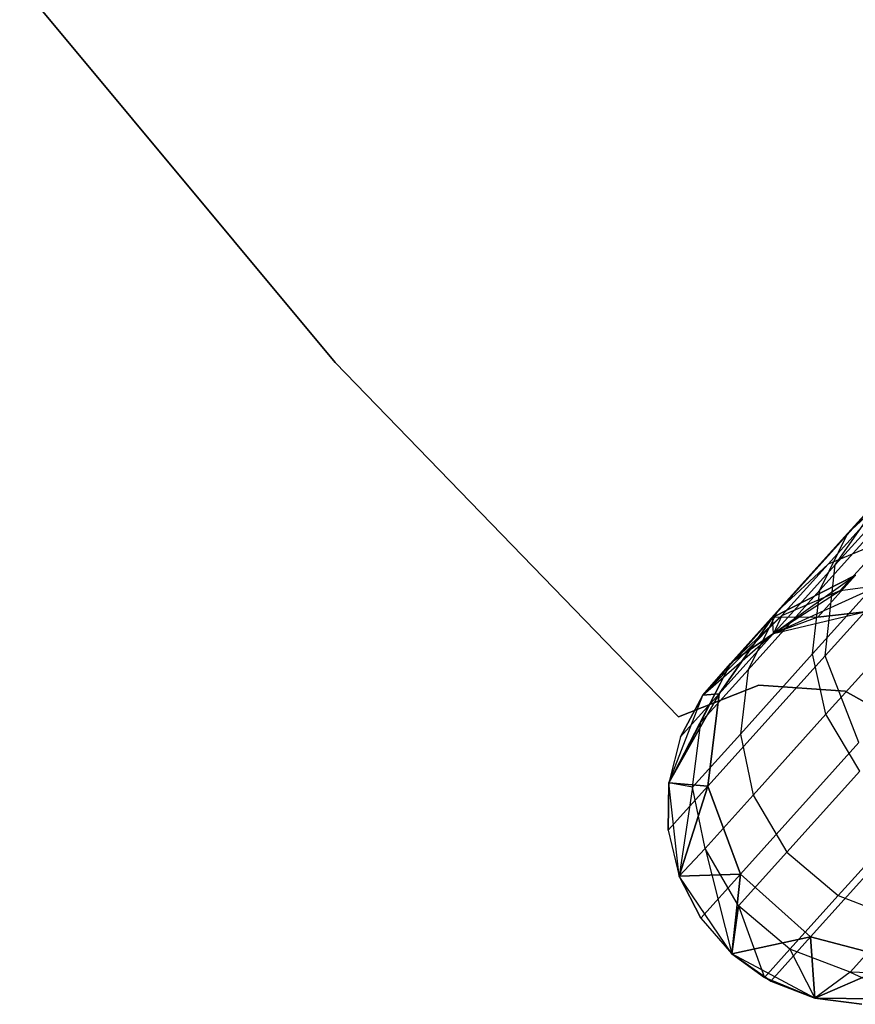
# Model space of a CAD drawing. Extents: x 0.3 to 7.1, y -3.38 to 3.38.
# Tile 1 of 256: x 1.06 to 1.48, y -2.55 to -2.05. Entities that reach past the tile are written whole.
import ezdxf

# ---------------------------------------------------------------- set-up
doc = ezdxf.new("R2010")
doc.units = 0
doc.header["$LTSCALE"] = 2.54
doc.layers.get('0').update_dxf_attribs({"linetype": 'CONTINUOUS'})

# ---------------------------------------------------------------- blocks, each defined once
blk = doc.blocks.new('SINGLES_B_BB_STL')
at = {"color": 0}
for p, q in [((1.05835, -2.03228, 1.7), (1.21913, -2.22543, 1.7)), ((1.21913, -2.22543, 1.9), (1.05835, -2.03228, 1.9)), ((1.21913, -2.22543, 1.9), (1.05835, -2.03228, 1.9)), ((1.05835, -2.03228, 1.7), (1.21913, -2.22543, 1.7)), ((1.47386, -2.32853, 16.13981), (1.57102, -2.22062, 15.74599)), ((1.47386, -2.32853, 16.13981), (1.57102, -2.22062, 15.74599)), ((1.57102, -2.22062, 12.51528), (1.47386, -2.32853, 12.12146)), ((1.57102, -2.22062, 12.51528), (1.47386, -2.32853, 12.12146)), ((1.21913, -2.22543, 1.7), (1.21913, -2.22543, 1.9)), ((1.21913, -2.22543, 1.7), (1.39401, -2.40591, 1.7)), ((1.39401, -2.40591, 1.9), (1.21913, -2.22543, 1.9)), ((1.21913, -2.22543, 1.7), (1.21913, -2.22543, 1.9)), ((1.39401, -2.40591, 1.9), (1.21913, -2.22543, 1.9)), ((1.21913, -2.22543, 1.7), (1.39401, -2.40591, 1.7)), ((1.52841, -2.25892, 40.07597), (1.48034, -2.31231, 39.85996)), ((1.52841, -2.25892, 40.07597), (1.48034, -2.31231, 39.85996)), ((1.46876, -2.37483, 16.12883), (1.56721, -2.2655, 15.72978)), ((1.46876, -2.37483, 16.12883), (1.56721, -2.2655, 15.72978)), ((1.56721, -2.2655, 12.53148), (1.46876, -2.37483, 12.13244)), ((1.56721, -2.2655, 12.53148), (1.46876, -2.37483, 12.13244)), ((1.5146, -2.28742, 40.08749), (1.46597, -2.34143, 39.86895)), ((1.5146, -2.28742, 40.08749), (1.46597, -2.34143, 39.86895)), ((1.44197, -2.35533, 16.55685), (1.50011, -2.29076, 16.15306)), ((1.44197, -2.35533, 16.55685), (1.50011, -2.29076, 16.15306)), ((1.50011, -2.29076, 12.10821), (1.44197, -2.35533, 11.70442)), ((1.50011, -2.29076, 12.10821), (1.44197, -2.35533, 11.70442)), ((1.4702, -2.3282, 39.63196), (1.50575, -2.28872, 39.85003)), ((1.4702, -2.3282, 39.63196), (1.50575, -2.28872, 39.85003)), ((1.47386, -2.32853, 16.13981), (1.50011, -2.29076, 16.15306)), ((1.47386, -2.32853, 16.13981), (1.50011, -2.29076, 16.15306)), ((1.47386, -2.32853, 12.12146), (1.50011, -2.29076, 12.10821)), ((1.47386, -2.32853, 12.12146), (1.50011, -2.29076, 12.10821)), ((1.48034, -2.31231, 39.85996), (1.50575, -2.28872, 39.85003)), ((1.48034, -2.31231, 39.85996), (1.50575, -2.28872, 39.85003)), ((1.44432, -2.3523, 39.63904), (1.48034, -2.31231, 39.85996)), ((1.44432, -2.3523, 39.63904), (1.48034, -2.31231, 39.85996)), ((1.46597, -2.34143, 39.86895), (1.48034, -2.31231, 39.85996)), ((1.46597, -2.34143, 39.86895), (1.48034, -2.31231, 39.85996)), ((1.49966, -2.31576, 39.62614), (1.4702, -2.3282, 39.63196)), ((1.49966, -2.31576, 39.62614), (1.4702, -2.3282, 39.63196)), ((1.49966, -2.31576, 39.62614), (1.47637, -2.34162, 39.40684)), ((1.49966, -2.31576, 39.62614), (1.47637, -2.34162, 39.40684)), ((1.51142, -2.31927, 40.09725), (1.46232, -2.37381, 39.87658)), ((1.51142, -2.31927, 40.09725), (1.46232, -2.37381, 39.87658)), ((1.41478, -2.39415, 16.55016), (1.47386, -2.32853, 16.13981)), ((1.41478, -2.39415, 16.55016), (1.47386, -2.32853, 16.13981)), ((1.47386, -2.32853, 12.12146), (1.41478, -2.39415, 11.71111)), ((1.47386, -2.32853, 12.12146), (1.41478, -2.39415, 11.71111)), ((1.4702, -2.3282, 39.63196), (1.44432, -2.3523, 39.63904)), ((1.4702, -2.3282, 39.63196), (1.44432, -2.3523, 39.63904)), ((1.44666, -2.35434, 39.41028), (1.4702, -2.3282, 39.63196)), ((1.44666, -2.35434, 39.41028), (1.4702, -2.3282, 39.63196)), ((1.46876, -2.37483, 16.12883), (1.47386, -2.32853, 16.13981)), ((1.46876, -2.37483, 16.12883), (1.47386, -2.32853, 16.13981)), ((1.46876, -2.37483, 12.13244), (1.47386, -2.32853, 12.12146)), ((1.46876, -2.37483, 12.13244), (1.47386, -2.32853, 12.12146)), ((1.48423, -2.33376, 16.56315), (1.44197, -2.35533, 16.55685)), ((1.48423, -2.33376, 16.56315), (1.44197, -2.35533, 16.55685)), ((1.44197, -2.35533, 11.70442), (1.48423, -2.33376, 11.69812)), ((1.44197, -2.35533, 11.70442), (1.48423, -2.33376, 11.69812)), ((1.44241, -2.36346, 16.96885), (1.48423, -2.33376, 16.56315)), ((1.44241, -2.36346, 16.96885), (1.48423, -2.33376, 16.56315)), ((1.46502, -2.35509, 16.96885), (1.48423, -2.33376, 16.56315)), ((1.46502, -2.35509, 16.96885), (1.48423, -2.33376, 16.56315)), ((1.48423, -2.33376, 11.69812), (1.46502, -2.35509, 11.29242)), ((1.48423, -2.33376, 11.69812), (1.46502, -2.35509, 11.29242)), ((1.42953, -2.3819, 39.64544), (1.46597, -2.34143, 39.86895)), ((1.42953, -2.3819, 39.64544), (1.46597, -2.34143, 39.86895)), ((1.44241, -2.36346, 39.09119), (1.49666, -2.33881, 39.40501)), ((1.44241, -2.36346, 39.09119), (1.49666, -2.33881, 39.40501)), ((1.44241, -2.36346, 39.09119), (1.47637, -2.34162, 39.40684)), ((1.44241, -2.36346, 39.09119), (1.47637, -2.34162, 39.40684)), ((1.44666, -2.35434, 39.41028), (1.47637, -2.34162, 39.40684)), ((1.44666, -2.35434, 39.41028), (1.47637, -2.34162, 39.40684)), ((1.46232, -2.37381, 39.87658), (1.46597, -2.34143, 39.86895)), ((1.46232, -2.37381, 39.87658), (1.46597, -2.34143, 39.86895)), ((1.47637, -2.34162, 39.40684), (1.49666, -2.33881, 39.40501)), ((1.47637, -2.34162, 39.40684), (1.49666, -2.33881, 39.40501)), ((1.44432, -2.3523, 39.63904), (1.42047, -2.37879, 39.41445)), ((1.44432, -2.3523, 39.63904), (1.42047, -2.37879, 39.41445)), ((1.44432, -2.3523, 39.63904), (1.42953, -2.3819, 39.64544)), ((1.44432, -2.3523, 39.63904), (1.42953, -2.3819, 39.64544)), ((1.44241, -2.36346, 1.7), (1.48897, -2.35238, 1.7)), ((1.44241, -2.36346, 39.09119), (1.48897, -2.35238, 39.09119)), ((1.44241, -2.36346, 11.29242), (1.48897, -2.35238, 1.7)), ((1.44241, -2.36346, 1.7), (1.48897, -2.35238, 1.7)), ((1.44241, -2.36346, 11.29242), (1.48897, -2.35238, 1.7)), ((1.44241, -2.36346, 39.09119), (1.48897, -2.35238, 39.09119)), ((1.48897, -2.35238, 16.96885), (1.46502, -2.35509, 16.96885)), ((1.46502, -2.35509, 16.96885), (1.48897, -2.35238, 39.09119)), ((1.46502, -2.35509, 16.96885), (1.48897, -2.35238, 39.09119)), ((1.48897, -2.35238, 16.96885), (1.46502, -2.35509, 16.96885)), ((1.48897, -2.35238, 11.29242), (1.46502, -2.35509, 11.29242)), ((1.46502, -2.35509, 11.29242), (1.48897, -2.35238, 1.7)), ((1.46502, -2.35509, 11.29242), (1.48897, -2.35238, 1.7)), ((1.48897, -2.35238, 11.29242), (1.46502, -2.35509, 11.29242)), ((1.51853, -2.34971, 40.10402), (1.46909, -2.40462, 39.88186)), ((1.51853, -2.34971, 40.10402), (1.46909, -2.40462, 39.88186)), ((1.40633, -2.39491, 39.09119), (1.44666, -2.35434, 39.41028)), ((1.40633, -2.39491, 39.09119), (1.44666, -2.35434, 39.41028)), ((1.40633, -2.39491, 16.96885), (1.44197, -2.35533, 16.55685)), ((1.40633, -2.39491, 16.96885), (1.44197, -2.35533, 16.55685)), ((1.44197, -2.35533, 11.70442), (1.40633, -2.39491, 11.29242)), ((1.44197, -2.35533, 11.70442), (1.40633, -2.39491, 11.29242)), ((1.44197, -2.35533, 16.55685), (1.41478, -2.39415, 16.55016)), ((1.44197, -2.35533, 16.55685), (1.41478, -2.39415, 16.55016)), ((1.41478, -2.39415, 11.71111), (1.44197, -2.35533, 11.70442)), ((1.41478, -2.39415, 11.71111), (1.44197, -2.35533, 11.70442)), ((1.44666, -2.35434, 39.41028), (1.42047, -2.37879, 39.41445)), ((1.44666, -2.35434, 39.41028), (1.42047, -2.37879, 39.41445)), ((1.42246, -2.377, 16.96885), (1.44197, -2.35533, 16.55685)), ((1.42246, -2.377, 16.96885), (1.44197, -2.35533, 16.55685)), ((1.44197, -2.35533, 11.70442), (1.42246, -2.377, 11.29242)), ((1.44197, -2.35533, 11.70442), (1.42246, -2.377, 11.29242)), ((1.46502, -2.35509, 11.29242), (1.44197, -2.35533, 11.70442)), ((1.46502, -2.35509, 11.29242), (1.44197, -2.35533, 11.70442)), ((1.44241, -2.36346, 16.96885), (1.44197, -2.35533, 16.55685)), ((1.44241, -2.36346, 16.96885), (1.44197, -2.35533, 16.55685)), ((1.44241, -2.36346, 11.29242), (1.44197, -2.35533, 11.70442)), ((1.44241, -2.36346, 11.29242), (1.44197, -2.35533, 11.70442)), ((1.44666, -2.35434, 39.41028), (1.44241, -2.36346, 39.09119)), ((1.44666, -2.35434, 39.41028), (1.44241, -2.36346, 39.09119)), ((1.46502, -2.35509, 16.96885), (1.44241, -2.36346, 39.09119)), ((1.46502, -2.35509, 16.96885), (1.44241, -2.36346, 16.96885)), ((1.46502, -2.35509, 16.96885), (1.44241, -2.36346, 39.09119)), ((1.46502, -2.35509, 16.96885), (1.44241, -2.36346, 16.96885)), ((1.46502, -2.35509, 11.29242), (1.44241, -2.36346, 11.29242)), ((1.46502, -2.35509, 11.29242), (1.44241, -2.36346, 11.29242)), ((1.40633, -2.39491, 1.7), (1.44241, -2.36346, 1.7)), ((1.40633, -2.39491, 39.09119), (1.44241, -2.36346, 39.09119)), ((1.40633, -2.39491, 11.29242), (1.44241, -2.36346, 1.7)), ((1.40633, -2.39491, 1.7), (1.44241, -2.36346, 1.7)), ((1.40633, -2.39491, 11.29242), (1.44241, -2.36346, 1.7)), ((1.40633, -2.39491, 39.09119), (1.44241, -2.36346, 39.09119)), ((1.44241, -2.36346, 16.96885), (1.42246, -2.377, 16.96885)), ((1.42246, -2.377, 16.96885), (1.44241, -2.36346, 39.09119)), ((1.42246, -2.377, 16.96885), (1.44241, -2.36346, 39.09119)), ((1.44241, -2.36346, 16.96885), (1.42246, -2.377, 16.96885)), ((1.42246, -2.377, 11.29242), (1.44241, -2.36346, 1.7)), ((1.44241, -2.36346, 11.29242), (1.42246, -2.377, 11.29242)), ((1.42246, -2.377, 11.29242), (1.44241, -2.36346, 1.7)), ((1.44241, -2.36346, 11.29242), (1.42246, -2.377, 11.29242)), ((1.44241, -2.36346, 16.96885), (1.44241, -2.36346, 39.09119)), ((1.44241, -2.36346, 16.96885), (1.44241, -2.36346, 39.09119)), ((1.44241, -2.36346, 11.29242), (1.44241, -2.36346, 1.7)), ((1.44241, -2.36346, 11.29242), (1.44241, -2.36346, 1.7)), ((1.42246, -2.377, 16.96885), (1.40633, -2.39491, 39.09119)), ((1.42246, -2.377, 16.96885), (1.40633, -2.39491, 39.09119)), ((1.40889, -2.44132, 16.54461), (1.46876, -2.37483, 16.12883)), ((1.40889, -2.44132, 16.54461), (1.46876, -2.37483, 16.12883)), ((1.46876, -2.37483, 12.13244), (1.40889, -2.44132, 11.71666)), ((1.46876, -2.37483, 12.13244), (1.40889, -2.44132, 11.71666)), ((1.42552, -2.41468, 39.65088), (1.46232, -2.37381, 39.87658)), ((1.42552, -2.41468, 39.65088), (1.46232, -2.37381, 39.87658)), ((1.46909, -2.40462, 39.88186), (1.46232, -2.37381, 39.87658)), ((1.46909, -2.40462, 39.88186), (1.46232, -2.37381, 39.87658)), ((1.48596, -2.41907, 16.12262), (1.46876, -2.37483, 16.12883)), ((1.48596, -2.41907, 16.12262), (1.46876, -2.37483, 16.12883)), ((1.48596, -2.41907, 12.13865), (1.46876, -2.37483, 12.13244)), ((1.48596, -2.41907, 12.13865), (1.46876, -2.37483, 12.13244)), ((1.42047, -2.37879, 39.41445), (1.389, -2.43953, 39.09119)), ((1.42047, -2.37879, 39.41445), (1.389, -2.43953, 39.09119)), ((1.40541, -2.40869, 39.41823), (1.42047, -2.37879, 39.41445)), ((1.40541, -2.40869, 39.41823), (1.42047, -2.37879, 39.41445)), ((1.42953, -2.3819, 39.64544), (1.40541, -2.40869, 39.41823)), ((1.42953, -2.3819, 39.64544), (1.40541, -2.40869, 39.41823)), ((1.40633, -2.39491, 39.09119), (1.42047, -2.37879, 39.41445)), ((1.40633, -2.39491, 39.09119), (1.42047, -2.37879, 39.41445)), ((1.42953, -2.3819, 39.64544), (1.42552, -2.41468, 39.65088)), ((1.42953, -2.3819, 39.64544), (1.42552, -2.41468, 39.65088)), ((1.39401, -2.40591, 1.9), (1.43496, -2.38978, 1.9)), ((1.43496, -2.38978, 1.7), (1.39401, -2.40591, 1.7)), ((1.43496, -2.38978, 1.7), (1.39401, -2.40591, 1.7)), ((1.39401, -2.40591, 1.9), (1.43496, -2.38978, 1.9)), ((1.43496, -2.38978, 1.9), (1.47887, -2.3928, 1.9)), ((1.47887, -2.3928, 1.7), (1.43496, -2.38978, 1.7)), ((1.43496, -2.38978, 1.7), (1.43496, -2.38978, 1.9)), ((1.43496, -2.38978, 1.7), (1.43496, -2.38978, 1.9)), ((1.47887, -2.3928, 1.7), (1.43496, -2.38978, 1.7)), ((1.43496, -2.38978, 1.9), (1.47887, -2.3928, 1.9)), ((1.47887, -2.3928, 1.9), (1.51723, -2.41438, 1.9)), ((1.51723, -2.41438, 1.7), (1.47887, -2.3928, 1.7)), ((1.47887, -2.3928, 1.7), (1.47887, -2.3928, 1.9)), ((1.47887, -2.3928, 1.7), (1.47887, -2.3928, 1.9)), ((1.51723, -2.41438, 1.7), (1.47887, -2.3928, 1.7)), ((1.47887, -2.3928, 1.9), (1.51723, -2.41438, 1.9)), ((1.389, -2.43953, 16.96885), (1.41478, -2.39415, 16.55016)), ((1.389, -2.43953, 16.96885), (1.41478, -2.39415, 16.55016)), ((1.41478, -2.39415, 11.71111), (1.389, -2.43953, 11.29242)), ((1.41478, -2.39415, 11.71111), (1.389, -2.43953, 11.29242)), ((1.389, -2.43953, 1.7), (1.40633, -2.39491, 1.7)), ((1.389, -2.43953, 39.09119), (1.40633, -2.39491, 39.09119)), ((1.389, -2.43953, 11.29242), (1.40633, -2.39491, 1.7)), ((1.389, -2.43953, 1.7), (1.40633, -2.39491, 1.7)), ((1.389, -2.43953, 11.29242), (1.40633, -2.39491, 1.7)), ((1.389, -2.43953, 39.09119), (1.40633, -2.39491, 39.09119)), ((1.39495, -2.41617, 16.96885), (1.41478, -2.39415, 16.55016)), ((1.39495, -2.41617, 16.96885), (1.41478, -2.39415, 16.55016)), ((1.41478, -2.39415, 11.71111), (1.39495, -2.41617, 11.29242)), ((1.41478, -2.39415, 11.71111), (1.39495, -2.41617, 11.29242)), ((1.40633, -2.39491, 16.96885), (1.39495, -2.41617, 16.96885)), ((1.39495, -2.41617, 16.96885), (1.40633, -2.39491, 39.09119)), ((1.39495, -2.41617, 16.96885), (1.40633, -2.39491, 39.09119)), ((1.40633, -2.39491, 16.96885), (1.39495, -2.41617, 16.96885)), ((1.40633, -2.39491, 11.29242), (1.39495, -2.41617, 11.29242)), ((1.39495, -2.41617, 11.29242), (1.40633, -2.39491, 1.7)), ((1.39495, -2.41617, 11.29242), (1.40633, -2.39491, 1.7)), ((1.40633, -2.39491, 11.29242), (1.39495, -2.41617, 11.29242)), ((1.40633, -2.39491, 16.96885), (1.41478, -2.39415, 16.55016)), ((1.40633, -2.39491, 16.96885), (1.41478, -2.39415, 16.55016)), ((1.41478, -2.39415, 11.71111), (1.40633, -2.39491, 11.29242)), ((1.41478, -2.39415, 11.71111), (1.40633, -2.39491, 11.29242)), ((1.40633, -2.39491, 16.96885), (1.40633, -2.39491, 39.09119)), ((1.40633, -2.39491, 16.96885), (1.40633, -2.39491, 39.09119)), ((1.40633, -2.39491, 1.7), (1.40633, -2.39491, 11.29242)), ((1.40633, -2.39491, 1.7), (1.40633, -2.39491, 11.29242)), ((1.41478, -2.39415, 16.55016), (1.40889, -2.44132, 16.54461)), ((1.41478, -2.39415, 16.55016), (1.40889, -2.44132, 16.54461)), ((1.40889, -2.44132, 11.71666), (1.41478, -2.39415, 11.71111)), ((1.40889, -2.44132, 11.71666), (1.41478, -2.39415, 11.71111)), ((1.39401, -2.40591, 1.7), (1.39401, -2.40591, 1.9)), ((1.39401, -2.40591, 1.7), (1.39401, -2.40591, 1.9)), ((1.43205, -2.44575, 39.65464), (1.46909, -2.40462, 39.88186)), ((1.43205, -2.44575, 39.65464), (1.46909, -2.40462, 39.88186)), ((1.48642, -2.43354, 39.8847), (1.46909, -2.40462, 39.88186)), ((1.48642, -2.43354, 39.8847), (1.46909, -2.40462, 39.88186)), ((1.40541, -2.40869, 39.41823), (1.389, -2.43953, 39.09119)), ((1.40541, -2.40869, 39.41823), (1.389, -2.43953, 39.09119)), ((1.40116, -2.44173, 39.42144), (1.40541, -2.40869, 39.41823)), ((1.40116, -2.44173, 39.42144), (1.40541, -2.40869, 39.41823)), ((1.39495, -2.41617, 16.96885), (1.389, -2.43953, 39.09119)), ((1.39495, -2.41617, 16.96885), (1.389, -2.43953, 16.96885)), ((1.39495, -2.41617, 16.96885), (1.389, -2.43953, 39.09119)), ((1.39495, -2.41617, 16.96885), (1.389, -2.43953, 16.96885)), ((1.39495, -2.41617, 11.29242), (1.389, -2.43953, 11.29242)), ((1.39495, -2.41617, 11.29242), (1.389, -2.43953, 11.29242)), ((1.42552, -2.41468, 39.65088), (1.40116, -2.44173, 39.42144)), ((1.42552, -2.41468, 39.65088), (1.40116, -2.44173, 39.42144)), ((1.42552, -2.41468, 39.65088), (1.43205, -2.44575, 39.65464)), ((1.42552, -2.41468, 39.65088), (1.43205, -2.44575, 39.65464)), ((1.42565, -2.48604, 16.54148), (1.48596, -2.41907, 16.12262)), ((1.42565, -2.48604, 16.54148), (1.48596, -2.41907, 16.12262)), ((1.48596, -2.41907, 12.13865), (1.42565, -2.48604, 11.71979)), ((1.48596, -2.41907, 12.13865), (1.42565, -2.48604, 11.71979)), ((1.44925, -2.47483, 39.65667), (1.48642, -2.43354, 39.8847)), ((1.44925, -2.47483, 39.65667), (1.48642, -2.43354, 39.8847)), ((1.389, -2.43953, 16.96885), (1.3888, -2.46363, 16.96885)), ((1.3888, -2.46363, 16.96885), (1.389, -2.43953, 39.09119)), ((1.3888, -2.46363, 16.96885), (1.389, -2.43953, 39.09119)), ((1.389, -2.43953, 16.96885), (1.3888, -2.46363, 16.96885)), ((1.389, -2.43953, 11.29242), (1.3888, -2.46363, 11.29242)), ((1.3888, -2.46363, 11.29242), (1.389, -2.43953, 1.7)), ((1.3888, -2.46363, 11.29242), (1.389, -2.43953, 1.7)), ((1.389, -2.43953, 11.29242), (1.3888, -2.46363, 11.29242)), ((1.3888, -2.46363, 16.96885), (1.40889, -2.44132, 16.54461)), ((1.3888, -2.46363, 16.96885), (1.40889, -2.44132, 16.54461)), ((1.40889, -2.44132, 11.71666), (1.3888, -2.46363, 11.29242)), ((1.40889, -2.44132, 11.71666), (1.3888, -2.46363, 11.29242)), ((1.39438, -2.48708, 1.7), (1.389, -2.43953, 1.7)), ((1.389, -2.43953, 16.96885), (1.389, -2.43953, 39.09119)), ((1.389, -2.43953, 16.96885), (1.389, -2.43953, 39.09119)), ((1.39438, -2.48708, 39.09119), (1.389, -2.43953, 39.09119)), ((1.389, -2.43953, 16.96885), (1.40889, -2.44132, 16.54461)), ((1.389, -2.43953, 16.96885), (1.40889, -2.44132, 16.54461)), ((1.40889, -2.44132, 11.71666), (1.389, -2.43953, 11.29242)), ((1.40889, -2.44132, 11.71666), (1.389, -2.43953, 11.29242)), ((1.39438, -2.48708, 1.7), (1.389, -2.43953, 1.7)), ((1.39438, -2.48708, 11.29242), (1.389, -2.43953, 1.7)), ((1.39438, -2.48708, 11.29242), (1.389, -2.43953, 1.7)), ((1.389, -2.43953, 11.29242), (1.389, -2.43953, 1.7)), ((1.389, -2.43953, 11.29242), (1.389, -2.43953, 1.7)), ((1.40116, -2.44173, 39.42144), (1.389, -2.43953, 39.09119)), ((1.39438, -2.48708, 39.09119), (1.389, -2.43953, 39.09119)), ((1.40116, -2.44173, 39.42144), (1.389, -2.43953, 39.09119)), ((1.39438, -2.48708, 16.96885), (1.40889, -2.44132, 16.54461)), ((1.39438, -2.48708, 16.96885), (1.40889, -2.44132, 16.54461)), ((1.40889, -2.44132, 11.71666), (1.39438, -2.48708, 11.29242)), ((1.40889, -2.44132, 11.71666), (1.39438, -2.48708, 11.29242)), ((1.40116, -2.44173, 39.42144), (1.39438, -2.48708, 39.09119)), ((1.40116, -2.44173, 39.42144), (1.39438, -2.48708, 39.09119)), ((1.40753, -2.47299, 39.42366), (1.40116, -2.44173, 39.42144)), ((1.40753, -2.47299, 39.42366), (1.40116, -2.44173, 39.42144)), ((1.40889, -2.44132, 16.54461), (1.42565, -2.48604, 16.54148)), ((1.40889, -2.44132, 16.54461), (1.42565, -2.48604, 16.54148)), ((1.42565, -2.48604, 11.71979), (1.40889, -2.44132, 11.71666)), ((1.42565, -2.48604, 11.71979), (1.40889, -2.44132, 11.71666)), ((1.43205, -2.44575, 39.65464), (1.40753, -2.47299, 39.42366)), ((1.43205, -2.44575, 39.65464), (1.40753, -2.47299, 39.42366)), ((1.43205, -2.44575, 39.65464), (1.44925, -2.47483, 39.65667)), ((1.43205, -2.44575, 39.65464), (1.44925, -2.47483, 39.65667)), ((1.46122, -2.51807, 16.54148), (1.52153, -2.45109, 16.12262)), ((1.46122, -2.51807, 16.54148), (1.52153, -2.45109, 16.12262)), ((1.52153, -2.45109, 12.13865), (1.46122, -2.51807, 11.71979)), ((1.52153, -2.45109, 12.13865), (1.46122, -2.51807, 11.71979)), ((1.47541, -2.49691, 39.65645), (1.51257, -2.45565, 39.8844)), ((1.47541, -2.49691, 39.65645), (1.51257, -2.45565, 39.8844)), ((1.3888, -2.46363, 16.96885), (1.39438, -2.48708, 39.09119)), ((1.3888, -2.46363, 16.96885), (1.39438, -2.48708, 16.96885)), ((1.3888, -2.46363, 16.96885), (1.39438, -2.48708, 39.09119)), ((1.3888, -2.46363, 16.96885), (1.39438, -2.48708, 16.96885)), ((1.3888, -2.46363, 11.29242), (1.39438, -2.48708, 11.29242)), ((1.3888, -2.46363, 11.29242), (1.39438, -2.48708, 11.29242)), ((1.40753, -2.47299, 39.42366), (1.39438, -2.48708, 39.09119)), ((1.40753, -2.47299, 39.42366), (1.39438, -2.48708, 39.09119)), ((1.42463, -2.50217, 39.42486), (1.40753, -2.47299, 39.42366)), ((1.40753, -2.47299, 39.42366), (1.42125, -2.52669, 39.09119)), ((1.40753, -2.47299, 39.42366), (1.42125, -2.52669, 39.09119)), ((1.42463, -2.50217, 39.42486), (1.40753, -2.47299, 39.42366)), ((1.44925, -2.47483, 39.65667), (1.42463, -2.50217, 39.42486)), ((1.44925, -2.47483, 39.65667), (1.42463, -2.50217, 39.42486)), ((1.44925, -2.47483, 39.65667), (1.47541, -2.49691, 39.65645)), ((1.44925, -2.47483, 39.65667), (1.47541, -2.49691, 39.65645)), ((1.39438, -2.48708, 16.96885), (1.42565, -2.48604, 16.54148)), ((1.39438, -2.48708, 16.96885), (1.42565, -2.48604, 16.54148)), ((1.42565, -2.48604, 11.71979), (1.39438, -2.48708, 11.29242)), ((1.42565, -2.48604, 11.71979), (1.39438, -2.48708, 11.29242)), ((1.42125, -2.52669, 1.7), (1.39438, -2.48708, 1.7)), ((1.39438, -2.48708, 16.96885), (1.39438, -2.48708, 39.09119)), ((1.39438, -2.48708, 16.96885), (1.39438, -2.48708, 39.09119)), ((1.39438, -2.48708, 16.96885), (1.40541, -2.50852, 16.96885)), ((1.40541, -2.50852, 16.96885), (1.39438, -2.48708, 39.09119)), ((1.40541, -2.50852, 16.96885), (1.39438, -2.48708, 39.09119)), ((1.42125, -2.52669, 39.09119), (1.39438, -2.48708, 39.09119)), ((1.39438, -2.48708, 16.96885), (1.40541, -2.50852, 16.96885)), ((1.39438, -2.48708, 11.29242), (1.40541, -2.50852, 11.29242)), ((1.39438, -2.48708, 1.7), (1.39438, -2.48708, 11.29242)), ((1.42125, -2.52669, 11.29242), (1.39438, -2.48708, 1.7)), ((1.42125, -2.52669, 1.7), (1.39438, -2.48708, 1.7)), ((1.42125, -2.52669, 11.29242), (1.39438, -2.48708, 1.7)), ((1.40541, -2.50852, 11.29242), (1.39438, -2.48708, 1.7)), ((1.40541, -2.50852, 11.29242), (1.39438, -2.48708, 1.7)), ((1.39438, -2.48708, 11.29242), (1.40541, -2.50852, 11.29242)), ((1.39438, -2.48708, 1.7), (1.39438, -2.48708, 11.29242)), ((1.42125, -2.52669, 39.09119), (1.39438, -2.48708, 39.09119)), ((1.40541, -2.50852, 16.96885), (1.42565, -2.48604, 16.54148)), ((1.40541, -2.50852, 16.96885), (1.42565, -2.48604, 16.54148)), ((1.42565, -2.48604, 11.71979), (1.40541, -2.50852, 11.29242)), ((1.42565, -2.48604, 11.71979), (1.40541, -2.50852, 11.29242)), ((1.42125, -2.52669, 16.96885), (1.42565, -2.48604, 16.54148)), ((1.42125, -2.52669, 16.96885), (1.42565, -2.48604, 16.54148)), ((1.42565, -2.48604, 11.71979), (1.42125, -2.52669, 11.29242)), ((1.42565, -2.48604, 11.71979), (1.42125, -2.52669, 11.29242)), ((1.42565, -2.48604, 16.54148), (1.46122, -2.51807, 16.54148)), ((1.42565, -2.48604, 16.54148), (1.46122, -2.51807, 16.54148)), ((1.46122, -2.51807, 11.71979), (1.42565, -2.48604, 11.71979)), ((1.46122, -2.51807, 11.71979), (1.42565, -2.48604, 11.71979)), ((1.47541, -2.49691, 39.65645), (1.4508, -2.52424, 39.42473)), ((1.47541, -2.49691, 39.65645), (1.4508, -2.52424, 39.42473)), ((1.47541, -2.49691, 39.65645), (1.50598, -2.50877, 39.65411)), ((1.47541, -2.49691, 39.65645), (1.50598, -2.50877, 39.65411)), ((1.42463, -2.50217, 39.42486), (1.42125, -2.52669, 39.09119)), ((1.42463, -2.50217, 39.42486), (1.42125, -2.52669, 39.09119)), ((1.4508, -2.52424, 39.42473), (1.42463, -2.50217, 39.42486)), ((1.42463, -2.50217, 39.42486), (1.43775, -2.53874, 39.09119)), ((1.42463, -2.50217, 39.42486), (1.43775, -2.53874, 39.09119)), ((1.4508, -2.52424, 39.42473), (1.42463, -2.50217, 39.42486)), ((1.40541, -2.50852, 16.96885), (1.42125, -2.52669, 39.09119)), ((1.40541, -2.50852, 16.96885), (1.42125, -2.52669, 39.09119)), ((1.40541, -2.50852, 16.96885), (1.42125, -2.52669, 16.96885)), ((1.40541, -2.50852, 16.96885), (1.42125, -2.52669, 16.96885)), ((1.40541, -2.50852, 11.29242), (1.42125, -2.52669, 11.29242)), ((1.40541, -2.50852, 11.29242), (1.42125, -2.52669, 11.29242)), ((1.50598, -2.50877, 39.65411), (1.48147, -2.53598, 39.42335)), ((1.50598, -2.50877, 39.65411), (1.48147, -2.53598, 39.42335)), ((1.42125, -2.52669, 16.96885), (1.46122, -2.51807, 16.54148)), ((1.42125, -2.52669, 16.96885), (1.46122, -2.51807, 16.54148)), ((1.46122, -2.51807, 11.71979), (1.42125, -2.52669, 11.29242)), ((1.46122, -2.51807, 11.71979), (1.42125, -2.52669, 11.29242)), ((1.44098, -2.54055, 16.96885), (1.46122, -2.51807, 16.54148)), ((1.44098, -2.54055, 16.96885), (1.46122, -2.51807, 16.54148)), ((1.46122, -2.51807, 11.71979), (1.44098, -2.54055, 11.29242)), ((1.46122, -2.51807, 11.71979), (1.44098, -2.54055, 11.29242)), ((1.46345, -2.54928, 16.96885), (1.46122, -2.51807, 16.54148)), ((1.46122, -2.51807, 16.54148), (1.50745, -2.53006, 16.54461)), ((1.46345, -2.54928, 16.96885), (1.46122, -2.51807, 16.54148)), ((1.46122, -2.51807, 16.54148), (1.50745, -2.53006, 16.54461)), ((1.50745, -2.53006, 11.71666), (1.46122, -2.51807, 11.71979)), ((1.46122, -2.51807, 11.71979), (1.46345, -2.54928, 11.29242)), ((1.46122, -2.51807, 11.71979), (1.46345, -2.54928, 11.29242)), ((1.50745, -2.53006, 11.71666), (1.46122, -2.51807, 11.71979)), ((1.46345, -2.54928, 1.7), (1.42125, -2.52669, 1.7)), ((1.42125, -2.52669, 16.96885), (1.42125, -2.52669, 39.09119)), ((1.42125, -2.52669, 16.96885), (1.42125, -2.52669, 39.09119)), ((1.42125, -2.52669, 16.96885), (1.43775, -2.53874, 39.09119)), ((1.43775, -2.53874, 39.09119), (1.42125, -2.52669, 39.09119)), ((1.42125, -2.52669, 16.96885), (1.43775, -2.53874, 39.09119)), ((1.42125, -2.52669, 16.96885), (1.44098, -2.54055, 16.96885)), ((1.42125, -2.52669, 16.96885), (1.44098, -2.54055, 16.96885)), ((1.42125, -2.52669, 11.29242), (1.44098, -2.54055, 11.29242)), ((1.46345, -2.54928, 11.29242), (1.42125, -2.52669, 1.7)), ((1.46345, -2.54928, 1.7), (1.42125, -2.52669, 1.7)), ((1.44098, -2.54055, 11.29242), (1.42125, -2.52669, 1.7)), ((1.46345, -2.54928, 11.29242), (1.42125, -2.52669, 1.7)), ((1.44098, -2.54055, 11.29242), (1.42125, -2.52669, 1.7)), ((1.42125, -2.52669, 11.29242), (1.44098, -2.54055, 11.29242)), ((1.42125, -2.52669, 11.29242), (1.42125, -2.52669, 1.7)), ((1.42125, -2.52669, 11.29242), (1.42125, -2.52669, 1.7)), ((1.43775, -2.53874, 39.09119), (1.42125, -2.52669, 39.09119)), ((1.4508, -2.52424, 39.42473), (1.43775, -2.53874, 39.09119)), ((1.4508, -2.52424, 39.42473), (1.43775, -2.53874, 39.09119)), ((1.48147, -2.53598, 39.42335), (1.4508, -2.52424, 39.42473)), ((1.4508, -2.52424, 39.42473), (1.46345, -2.54928, 39.09119)), ((1.4508, -2.52424, 39.42473), (1.46345, -2.54928, 39.09119)), ((1.48147, -2.53598, 39.42335), (1.4508, -2.52424, 39.42473)), ((1.46345, -2.54928, 16.96885), (1.50745, -2.53006, 16.54461)), ((1.46345, -2.54928, 16.96885), (1.50745, -2.53006, 16.54461)), ((1.50745, -2.53006, 11.71666), (1.46345, -2.54928, 11.29242)), ((1.50745, -2.53006, 11.71666), (1.46345, -2.54928, 11.29242)), ((1.48147, -2.53598, 39.42335), (1.46345, -2.54928, 39.09119)), ((1.48147, -2.53598, 39.42335), (1.46345, -2.54928, 39.09119)), ((1.51405, -2.5372, 39.4209), (1.48147, -2.53598, 39.42335)), ((1.48147, -2.53598, 39.42335), (1.51132, -2.54966, 39.09119)), ((1.48147, -2.53598, 39.42335), (1.51132, -2.54966, 39.09119)), ((1.51405, -2.5372, 39.4209), (1.48147, -2.53598, 39.42335)), ((1.44098, -2.54055, 16.96885), (1.43775, -2.53874, 39.09119)), ((1.44098, -2.54055, 16.96885), (1.43775, -2.53874, 39.09119)), ((1.46345, -2.54928, 39.09119), (1.43775, -2.53874, 39.09119)), ((1.46345, -2.54928, 39.09119), (1.43775, -2.53874, 39.09119)), ((1.44098, -2.54055, 16.96885), (1.46345, -2.54928, 39.09119)), ((1.44098, -2.54055, 16.96885), (1.46345, -2.54928, 39.09119)), ((1.44098, -2.54055, 16.96885), (1.46345, -2.54928, 16.96885)), ((1.44098, -2.54055, 16.96885), (1.46345, -2.54928, 16.96885)), ((1.44098, -2.54055, 11.29242), (1.46345, -2.54928, 11.29242)), ((1.44098, -2.54055, 11.29242), (1.46345, -2.54928, 11.29242)), ((1.51132, -2.54966, 1.7), (1.46345, -2.54928, 1.7)), ((1.46345, -2.54928, 16.96885), (1.46345, -2.54928, 39.09119)), ((1.46345, -2.54928, 16.96885), (1.46345, -2.54928, 39.09119)), ((1.46345, -2.54928, 16.96885), (1.51132, -2.54966, 39.09119)), ((1.51132, -2.54966, 39.09119), (1.46345, -2.54928, 39.09119)), ((1.46345, -2.54928, 16.96885), (1.51132, -2.54966, 39.09119)), ((1.46345, -2.54928, 16.96885), (1.48736, -2.55237, 16.96885)), ((1.46345, -2.54928, 16.96885), (1.48736, -2.55237, 16.96885)), ((1.46345, -2.54928, 11.29242), (1.48736, -2.55237, 11.29242)), ((1.48736, -2.55237, 11.29242), (1.46345, -2.54928, 1.7)), ((1.51132, -2.54966, 1.7), (1.46345, -2.54928, 1.7)), ((1.48736, -2.55237, 11.29242), (1.46345, -2.54928, 1.7)), ((1.46345, -2.54928, 11.29242), (1.48736, -2.55237, 11.29242)), ((1.46345, -2.54928, 11.29242), (1.46345, -2.54928, 1.7)), ((1.46345, -2.54928, 11.29242), (1.46345, -2.54928, 1.7)), ((1.51132, -2.54966, 39.09119), (1.46345, -2.54928, 39.09119))]:
    blk.add_line(p, q, dxfattribs=at)

msp = doc.modelspace()

# ---------------------------------------------------------------- block references
at = {"color": 0}
msp.add_blockref('SINGLES_B_BB_STL', (0, 0), dxfattribs=at)

doc.saveas('drawing.dxf')
